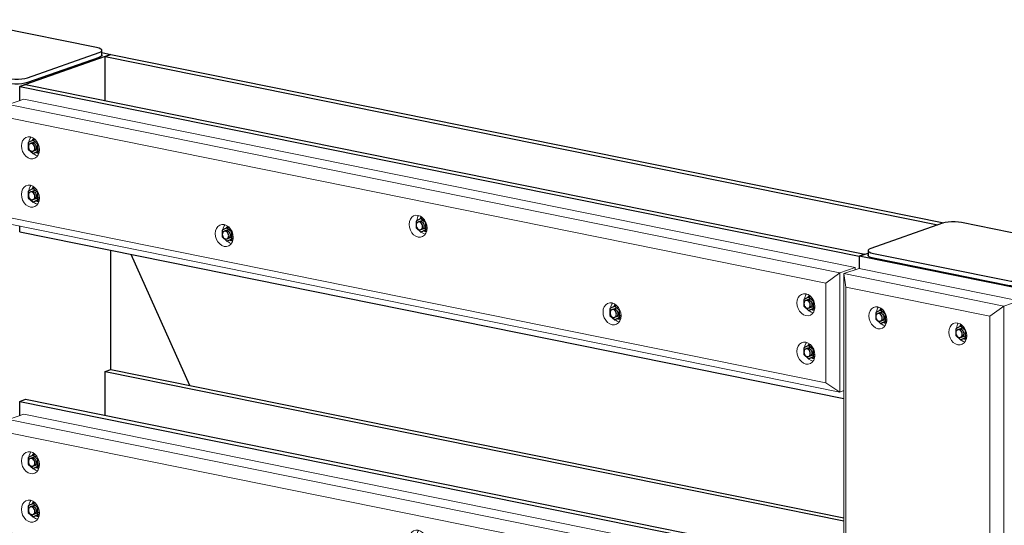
# Model space of a CAD drawing. Header units: millimetres. Extents: x -253989 to -201512, y -82117 to 103114.
# Tile 22 of 67: x -209576 to -207616, y -58989 to -57983. Entities that reach past the tile are written whole.
import ezdxf

# ---------------------------------------------------------------- set-up
doc = ezdxf.new("R2010")
doc.units = ezdxf.units.MM
for name, color, linetype, lineweight in [('N-CO-BC-BETONVORM-G', 50, 'Continuous', 25), ('N-CO-KC-KUNSTSTOFVORM-G', 7, 'Continuous', 13), ('N-CO-SC-STAALVORM-G', 10, 'Continuous', 25)]:
    doc.layers.add(name, color=color, linetype=linetype, lineweight=lineweight)

# ---------------------------------------------------------------- blocks, each defined once
blk = doc.blocks.new('GM_afdekklepje - GM_afdekklepje-3673590-_3D_ Copy 2 Copy 2 Copy 1')
at = {"layer": 'N-CO-SC-STAALVORM-G'}
for p, q in [((139220.8, -59401.9), (139077.9, -59451.8)), ((139526, -59454.6), (139258.6, -59400.5)), ((139072.4, -59456.1), (139072.4, -59465.8)), ((139536.7, -59469.9), (139536.7, -59460.3)), ((139083, -59461.8), (139350.5, -59515.9)), ((139350.5, -59525.6), (139083, -59471.5)), ((139388.3, -59514.5), (139531.2, -59464.6)), ((139531.2, -59474.3), (139388.3, -59524.2))]:
    blk.add_line(p, q, dxfattribs=at)
for points in [[(139258.6, -59400.5, 0), (139252.5, -59399.6, 0), (139245.7, -59399.1, 0), (139238.6, -59399.1, 0), (139231.8, -59399.6, 0), (139225.7, -59400.5, 0), (139220.8, -59401.9, 0)], [(139077.9, -59451.8, 0), (139074.4, -59453.4, 0), (139072.6, -59455.2, 0), (139072.6, -59457.1, 0), (139074.5, -59458.9, 0), (139078, -59460.5, 0), (139083, -59461.8, 0)], [(139531.2, -59464.6, 0), (139534.7, -59463, 0), (139536.5, -59461.2, 0), (139536.4, -59459.3, 0), (139534.6, -59457.5, 0), (139531, -59455.9, 0), (139526, -59454.6, 0)], [(139083, -59471.5, 0), (139078, -59470.2, 0), (139074.5, -59468.6, 0), (139072.6, -59466.7, 0), (139072.6, -59464.9, 0)], [(139536.5, -59469.1, 0), (139536.5, -59470.8, 0), (139534.7, -59472.6, 0), (139531.2, -59474.3, 0)], [(139350.5, -59515.9, 0), (139356.6, -59516.8, 0), (139363.4, -59517.3, 0), (139370.5, -59517.3, 0), (139377.3, -59516.8, 0), (139383.4, -59515.9, 0), (139388.3, -59514.5, 0)], [(139388.3, -59524.2, 0), (139383.4, -59525.5, 0), (139377.3, -59526.5, 0), (139370.5, -59527, 0), (139363.4, -59527, 0), (139356.6, -59526.5, 0), (139350.5, -59525.6, 0)]]:
    blk.add_polyline3d(points, dxfattribs=at)
blk = doc.blocks.new('GM_Hakorit_3820 - GM_Hakorit_3820-V92-_3D_ Copy 2 Copy 2 Copy 1')
at = {"layer": 'N-CO-KC-KUNSTSTOFVORM-G'}
for p, q in [((134040.2, -58477.8), (134009.9, -58488.3)), ((134358.6, -58542.1), (134040.2, -58477.8)), ((134009.9, -58488.3), (134328.3, -58552.7)), ((134009.9, -62170.9), (134009.9, -58488.3)), ((134013.7, -58515.1), (134009.9, -58488.3)), ((134013.7, -62159.1), (134013.7, -58515.1)), ((134300.3, -58573), (134013.7, -58515.1)), ((134328.3, -58552.7), (134300.3, -58573)), ((134328.3, -58552.7), (134358.6, -58542.1)), ((134328.3, -62235.3), (134328.3, -58552.7)), ((134300.3, -62217), (134300.3, -58573))]:
    blk.add_line(p, q, dxfattribs=at)
for points in [[(134077.4, -58597.8, 0), (134072.8, -58596.2, 0), (134068.5, -58593.1, 0), (134064.7, -58588.9, 0), (134061.9, -58583.8, 0), (134060.1, -58578.3, 0), (134059.5, -58572.5, 0), (134060.1, -58567, 0), (134061.9, -58562.2, 0), (134064.7, -58558.2, 0), (134068.5, -58555.5, 0), (134072.8, -58554.3, 0), (134077.4, -58554.4, 0)], [(134078.4, -58554.7, 0), (134077, -58556.9, 0), (134075.2, -58561.7, 0), (134074.7, -58564.9, 0)], [(134077.4, -58554.4, 0), (134082, -58556.1, 0), (134086.4, -58559.2, 0), (134090.1, -58563.4, 0), (134092.9, -58568.4, 0), (134094.7, -58574, 0), (134095.3, -58579.8, 0), (134094.7, -58585.3, 0), (134092.9, -58590.1, 0), (134090.1, -58594, 0), (134086.4, -58596.7, 0), (134082, -58598, 0), (134077.4, -58597.8, 0)], [(134083.6, -58587.8, 0), (134087.9, -58590.9, 0), (134091.4, -58592.3, 0)], [(134236.6, -58630, 0), (134232, -58628.3, 0), (134227.6, -58625.3, 0), (134223.9, -58621.1, 0), (134221.1, -58616, 0), (134219.3, -58610.4, 0), (134218.7, -58604.7, 0), (134219.3, -58599.2, 0), (134221.1, -58594.3, 0), (134223.9, -58590.4, 0), (134227.6, -58587.7, 0), (134232, -58586.4, 0), (134236.6, -58586.6, 0)], [(134237.6, -58586.9, 0), (134236.2, -58589.1, 0), (134234.4, -58593.9, 0), (134233.9, -58597, 0)], [(134236.6, -58586.6, 0), (134241.2, -58588.3, 0), (134245.5, -58591.3, 0), (134249.3, -58595.5, 0), (134252.1, -58600.6, 0), (134253.9, -58606.2, 0), (134254.5, -58611.9, 0), (134253.9, -58617.4, 0), (134252.1, -58622.3, 0), (134249.3, -58626.2, 0), (134245.5, -58628.9, 0), (134241.2, -58630.2, 0), (134236.6, -58630, 0)], [(134242.8, -58620, 0), (134247.1, -58623, 0), (134250.6, -58624.5, 0)]]:
    blk.add_polyline3d(points, dxfattribs=at)
blk = doc.blocks.new('GM_Hakorit_2240 - GM_Hakorit_2240-3691594-_3D_ Copy 2 Copy 2 Copy 1')
at = {"layer": 'N-CO-KC-KUNSTSTOFVORM-G'}
for p, q in [((132346.4, -58152), (132376.7, -58141.5)), ((132376.7, -58141.5), (134032.2, -58476.1)), ((132346.4, -58389.2), (132346.4, -58152)), ((134002, -58486.7), (132346.4, -58152)), ((132346.4, -58152), (132350.2, -58178.8)), ((133973.9, -58507), (132350.2, -58178.8)), ((132350.2, -58178.8), (132350.2, -58377.4)), ((132350.2, -58377.4), (132346.4, -58389.2)), ((133973.9, -58705.6), (132350.2, -58377.4)), ((134002, -58723.9), (132346.4, -58389.2)), ((134032.2, -58476.1), (134002, -58486.7)), ((134032.2, -58480.5), (134032.2, -58476.1)), ((133973.9, -58507), (134002, -58486.7)), ((134002, -58486.7), (134002, -58723.9)), ((133973.9, -58705.6), (133973.9, -58507)), ((134002, -58723.9), (133973.9, -58705.6)), ((134002, -58723.9), (134009.9, -58721.1))]:
    blk.add_line(p, q, dxfattribs=at)
for points in [[(132372.1, -58234.3, 0), (132372.7, -58228.8, 0), (132374.5, -58223.9, 0), (132377.4, -58220, 0), (132381.1, -58217.3, 0), (132385.4, -58216, 0), (132390, -58216.2, 0), (132394.7, -58217.9, 0), (132399, -58220.9, 0), (132402.7, -58225.1, 0), (132405.5, -58230.2, 0), (132407.3, -58235.8, 0), (132407.9, -58241.5, 0)], [(132391, -58216.5, 0), (132389.7, -58218.6, 0), (132387.9, -58223.5, 0), (132387.4, -58226.6, 0)], [(132407.9, -58241.5, 0), (132407.3, -58247, 0), (132405.5, -58251.9, 0), (132402.7, -58255.8, 0), (132399, -58258.5, 0), (132394.7, -58259.8, 0), (132390, -58259.6, 0), (132385.4, -58257.9, 0), (132381.1, -58254.9, 0), (132377.4, -58250.7, 0), (132374.5, -58245.6, 0), (132372.7, -58240, 0), (132372.1, -58234.3, 0)], [(132396.2, -58249.6, 0), (132400.5, -58252.6, 0), (132404.1, -58254, 0)], [(132372.1, -58330.7, 0), (132372.7, -58325.2, 0), (132374.5, -58320.3, 0), (132377.4, -58316.4, 0), (132381.1, -58313.7, 0), (132385.4, -58312.4, 0), (132390, -58312.6, 0), (132394.7, -58314.3, 0), (132399, -58317.3, 0), (132402.7, -58321.5, 0), (132405.5, -58326.6, 0), (132407.3, -58332.2, 0), (132407.9, -58337.9, 0)], [(132391, -58312.9, 0), (132389.7, -58315, 0), (132387.9, -58319.9, 0), (132387.4, -58323, 0)], [(132407.9, -58337.9, 0), (132407.3, -58343.4, 0), (132405.5, -58348.3, 0), (132402.7, -58352.2, 0), (132399, -58354.9, 0), (132394.7, -58356.2, 0), (132390, -58356, 0), (132385.4, -58354.3, 0), (132381.1, -58351.3, 0), (132377.4, -58347.1, 0), (132374.5, -58342, 0), (132372.7, -58336.4, 0), (132372.1, -58330.7, 0)], [(132396.2, -58346, 0), (132400.5, -58349, 0), (132404.1, -58350.4, 0)], [(133144.2, -58390.4, 0), (133144.8, -58384.9, 0), (133146.6, -58380, 0), (133149.4, -58376.1, 0), (133153.1, -58373.4, 0), (133157.5, -58372.1, 0), (133162.1, -58372.3, 0), (133166.7, -58374, 0), (133171, -58377, 0), (133174.8, -58381.2, 0), (133177.6, -58386.3, 0), (133179.4, -58391.9, 0), (133180, -58397.6, 0)], [(133163.1, -58372.6, 0), (133161.7, -58374.7, 0), (133159.9, -58379.6, 0), (133159.4, -58382.7, 0)], [(132758.2, -58408.7, 0), (132758.8, -58403.2, 0), (132760.6, -58398.4, 0), (132763.4, -58394.4, 0), (132767.1, -58391.8, 0), (132771.4, -58390.5, 0), (132776.1, -58390.7, 0), (132780.7, -58392.3, 0), (132785, -58395.4, 0), (132788.7, -58399.6, 0), (132791.6, -58404.6, 0), (132793.4, -58410.2, 0), (132794, -58416, 0)], [(132777, -58390.9, 0), (132775.7, -58393.1, 0), (132773.9, -58397.9, 0), (132773.4, -58401, 0)], [(133180, -58397.6, 0), (133179.4, -58403.1, 0), (133177.6, -58408, 0), (133174.8, -58411.9, 0), (133171, -58414.6, 0), (133166.7, -58415.9, 0), (133162.1, -58415.7, 0), (133157.5, -58414, 0), (133153.1, -58411, 0), (133149.4, -58406.8, 0), (133146.6, -58401.7, 0), (133144.8, -58396.1, 0), (133144.2, -58390.4, 0)], [(132794, -58416, 0), (132793.4, -58421.5, 0), (132791.6, -58426.3, 0), (132788.7, -58430.2, 0), (132785, -58432.9, 0), (132780.7, -58434.2, 0), (132776.1, -58434, 0), (132771.4, -58432.4, 0), (132767.1, -58429.3, 0), (132763.4, -58425.1, 0), (132760.6, -58420.1, 0), (132758.8, -58414.5, 0), (132758.2, -58408.7, 0)], [(133168.3, -58405.7, 0), (133172.6, -58408.7, 0), (133176.1, -58410.1, 0)], [(132782.2, -58424, 0), (132786.6, -58427.1, 0), (132790.1, -58428.5, 0)], [(133916.2, -58546.4, 0), (133916.8, -58541, 0), (133918.6, -58536.1, 0), (133921.5, -58532.2, 0), (133925.2, -58529.5, 0), (133929.5, -58528.2, 0), (133934.1, -58528.4, 0), (133938.8, -58530.1, 0), (133943.1, -58533.1, 0), (133946.8, -58537.3, 0), (133949.7, -58542.4, 0), (133951.4, -58548, 0), (133952.1, -58553.7, 0)], [(133935.1, -58528.6, 0), (133933.8, -58530.8, 0), (133932, -58535.7, 0), (133931.5, -58538.8, 0)], [(133530.2, -58564.8, 0), (133530.8, -58559.3, 0), (133532.6, -58554.4, 0), (133535.5, -58550.5, 0), (133539.2, -58547.8, 0), (133543.5, -58546.5, 0), (133548.1, -58546.7, 0), (133552.8, -58548.4, 0), (133557.1, -58551.5, 0), (133560.8, -58555.7, 0), (133563.6, -58560.7, 0), (133565.4, -58566.3, 0), (133566, -58572, 0)], [(133549.1, -58547, 0), (133547.7, -58549.2, 0), (133546, -58554, 0), (133545.5, -58557.1, 0)], [(133952.1, -58553.7, 0), (133951.4, -58559.2, 0), (133949.7, -58564, 0), (133946.8, -58568, 0), (133943.1, -58570.7, 0), (133938.8, -58572, 0), (133934.1, -58571.8, 0), (133929.5, -58570.1, 0), (133925.2, -58567, 0), (133921.5, -58562.8, 0), (133918.6, -58557.8, 0), (133916.8, -58552.2, 0), (133916.2, -58546.4, 0)], [(133566, -58572, 0), (133565.4, -58577.5, 0), (133563.6, -58582.4, 0), (133560.8, -58586.3, 0), (133557.1, -58589, 0), (133552.8, -58590.3, 0), (133548.1, -58590.1, 0), (133543.5, -58588.4, 0), (133539.2, -58585.4, 0), (133535.5, -58581.2, 0), (133532.6, -58576.1, 0), (133530.8, -58570.5, 0), (133530.2, -58564.8, 0)], [(133940.3, -58561.7, 0), (133940.3, -58561.8, 0), (133944.6, -58564.8, 0), (133948.2, -58566.2, 0)], [(133554.3, -58580.1, 0), (133558.6, -58583.2, 0), (133562.1, -58584.6, 0)], [(133916.2, -58642.9, 0), (133916.8, -58637.4, 0), (133918.6, -58632.5, 0), (133921.5, -58628.6, 0), (133925.2, -58625.9, 0), (133929.5, -58624.6, 0), (133934.1, -58624.8, 0), (133938.8, -58626.5, 0), (133943.1, -58629.5, 0), (133946.8, -58633.7, 0), (133949.7, -58638.8, 0), (133951.4, -58644.4, 0), (133952.1, -58650.1, 0)], [(133935.1, -58625, 0), (133933.8, -58627.2, 0), (133932, -58632.1, 0), (133931.5, -58635.2, 0)], [(133952.1, -58650.1, 0), (133951.4, -58655.6, 0), (133949.7, -58660.5, 0), (133946.8, -58664.4, 0), (133943.1, -58667.1, 0), (133938.8, -58668.4, 0), (133934.1, -58668.2, 0), (133929.5, -58666.5, 0), (133925.2, -58663.4, 0), (133921.5, -58659.2, 0), (133918.6, -58654.2, 0), (133916.8, -58648.6, 0), (133916.2, -58642.9, 0)], [(133940.3, -58658.2, 0), (133944.6, -58661.2, 0), (133948.2, -58662.6, 0)]]:
    blk.add_polyline3d(points, dxfattribs=at)
blk = doc.blocks.new('GM_Hakorit_2240 - GM_Hakorit_2240-V97-_3D_ Copy 2 Copy 2 Copy 1')
at = {"layer": 'N-CO-KC-KUNSTSTOFVORM-G'}
for p, q in [((132346.4, -58778.6), (132376.7, -58768.1)), ((132376.7, -58768.1), (134009.9, -59098.3)), ((132346.4, -59015.8), (132346.4, -58778.6)), ((134002, -59113.3), (132346.4, -58778.6)), ((132346.4, -58778.6), (132350.2, -58805.4)), ((133973.9, -59133.6), (132350.2, -58805.4)), ((132350.2, -58805.4), (132350.2, -59004)), ((132350.2, -59004), (132346.4, -59015.8)), ((133973.9, -59332.2), (132350.2, -59004)), ((134002, -59350.5), (132346.4, -59015.8)), ((133973.9, -59133.6), (134002, -59113.3)), ((134009.9, -59110.6), (134002, -59113.3)), ((134002, -59113.3), (134002, -59350.5)), ((133973.9, -59332.2), (133973.9, -59133.6)), ((134002, -59350.5), (133973.9, -59332.2)), ((134002, -59350.5), (134009.9, -59347.7))]:
    blk.add_line(p, q, dxfattribs=at)
for points in [[(132372.1, -58860.9, 0), (132372.7, -58855.4, 0), (132374.5, -58850.5, 0), (132377.4, -58846.6, 0), (132381.1, -58843.9, 0), (132385.4, -58842.6, 0), (132390, -58842.8, 0), (132394.7, -58844.5, 0), (132399, -58847.5, 0), (132402.7, -58851.7, 0), (132405.5, -58856.8, 0), (132407.3, -58862.4, 0), (132407.9, -58868.1, 0)], [(132391, -58843.1, 0), (132389.7, -58845.2, 0), (132387.9, -58850.1, 0), (132387.4, -58853.2, 0)], [(132407.9, -58868.1, 0), (132407.3, -58873.6, 0), (132405.5, -58878.5, 0), (132402.7, -58882.4, 0), (132399, -58885.1, 0), (132394.7, -58886.4, 0), (132390, -58886.2, 0), (132385.4, -58884.5, 0), (132381.1, -58881.5, 0), (132377.4, -58877.3, 0), (132374.5, -58872.2, 0), (132372.7, -58866.6, 0), (132372.1, -58860.9, 0)], [(132396.2, -58876.2, 0), (132400.5, -58879.2, 0), (132404.1, -58880.7, 0)], [(132372.1, -58957.3, 0), (132372.7, -58951.8, 0), (132374.5, -58946.9, 0), (132377.4, -58943, 0), (132381.1, -58940.3, 0), (132385.4, -58939, 0), (132390, -58939.2, 0), (132394.7, -58940.9, 0), (132399, -58943.9, 0), (132402.7, -58948.1, 0), (132405.5, -58953.2, 0), (132407.3, -58958.8, 0), (132407.9, -58964.5, 0)], [(132391, -58939.5, 0), (132389.7, -58941.7, 0), (132387.9, -58946.5, 0), (132387.4, -58949.6, 0)], [(132407.9, -58964.5, 0), (132407.3, -58970, 0), (132405.5, -58974.9, 0), (132402.7, -58978.8, 0), (132399, -58981.5, 0), (132394.7, -58982.8, 0), (132390, -58982.6, 0), (132385.4, -58980.9, 0), (132381.1, -58977.9, 0), (132377.4, -58973.7, 0), (132374.5, -58968.6, 0), (132372.7, -58963, 0), (132372.1, -58957.3, 0)], [(132396.2, -58972.6, 0), (132400.5, -58975.6, 0), (132404.1, -58977.1, 0)], [(133144.2, -59017, 0), (133144.8, -59011.5, 0), (133146.6, -59006.6, 0), (133149.4, -59002.7, 0), (133153.1, -59000, 0), (133157.5, -58998.7, 0), (133162.1, -58998.9, 0), (133166.7, -59000.6, 0), (133171, -59003.6, 0), (133174.8, -59007.8, 0), (133177.6, -59012.9, 0), (133179.4, -59018.5, 0), (133180, -59024.2, 0)], [(133163.1, -58999.2, 0), (133161.7, -59001.3, 0), (133159.9, -59006.2, 0), (133159.4, -59009.3, 0)], [(132758.2, -59035.3, 0), (132758.8, -59029.9, 0), (132760.6, -59025, 0), (132763.4, -59021.1, 0), (132767.1, -59018.4, 0), (132771.4, -59017.1, 0), (132776.1, -59017.3, 0), (132780.7, -59018.9, 0), (132785, -59022, 0), (132788.7, -59026.2, 0), (132791.6, -59031.3, 0), (132793.4, -59036.8, 0), (132794, -59042.6, 0)], [(132777, -59017.5, 0), (132775.7, -59019.7, 0), (132773.9, -59024.6, 0), (132773.4, -59027.7, 0)], [(133180, -59024.2, 0), (133179.4, -59029.7, 0), (133177.6, -59034.6, 0), (133174.8, -59038.5, 0), (133171, -59041.2, 0), (133166.7, -59042.5, 0), (133162.1, -59042.3, 0), (133157.5, -59040.6, 0), (133153.1, -59037.6, 0), (133149.4, -59033.4, 0), (133146.6, -59028.3, 0), (133144.8, -59022.7, 0), (133144.2, -59017, 0)], [(132794, -59042.6, 0), (132793.4, -59048.1, 0), (132791.6, -59052.9, 0), (132788.7, -59056.9, 0), (132785, -59059.6, 0), (132780.7, -59060.9, 0), (132776.1, -59060.7, 0), (132771.4, -59059, 0), (132767.1, -59055.9, 0), (132763.4, -59051.7, 0), (132760.6, -59046.7, 0), (132758.8, -59041.1, 0), (132758.2, -59035.3, 0)], [(133168.3, -59032.3, 0), (133172.6, -59035.3, 0), (133176.1, -59036.7, 0)], [(132782.2, -59050.6, 0), (132786.6, -59053.7, 0), (132790.1, -59055.1, 0)], [(133916.2, -59173.1, 0), (133916.8, -59167.6, 0), (133918.6, -59162.7, 0), (133921.5, -59158.8, 0), (133925.2, -59156.1, 0), (133929.5, -59154.8, 0), (133934.1, -59155, 0), (133938.8, -59156.7, 0), (133943.1, -59159.7, 0), (133946.8, -59163.9, 0), (133949.7, -59169, 0), (133951.4, -59174.6, 0), (133952.1, -59180.3, 0)], [(133935.1, -59155.3, 0), (133933.8, -59157.4, 0), (133932, -59162.3, 0), (133931.5, -59165.4, 0)], [(133530.2, -59191.4, 0), (133530.8, -59185.9, 0), (133532.6, -59181.1, 0), (133535.5, -59177.1, 0), (133539.2, -59174.5, 0), (133543.5, -59173.2, 0), (133548.1, -59173.4, 0), (133552.8, -59175, 0), (133557.1, -59178.1, 0), (133560.8, -59182.3, 0), (133563.6, -59187.3, 0), (133565.4, -59192.9, 0), (133566, -59198.7, 0)], [(133549.1, -59173.6, 0), (133547.7, -59175.8, 0), (133546, -59180.6, 0), (133545.5, -59183.7, 0)], [(133952.1, -59180.3, 0), (133951.4, -59185.8, 0), (133949.7, -59190.7, 0), (133946.8, -59194.6, 0), (133943.1, -59197.3, 0), (133938.8, -59198.6, 0), (133934.1, -59198.4, 0), (133929.5, -59196.7, 0), (133925.2, -59193.7, 0), (133921.5, -59189.5, 0), (133918.6, -59184.4, 0), (133916.8, -59178.8, 0), (133916.2, -59173.1, 0)], [(133566, -59198.7, 0), (133565.4, -59204.2, 0), (133563.6, -59209, 0), (133560.8, -59212.9, 0), (133557.1, -59215.6, 0), (133552.8, -59216.9, 0), (133548.1, -59216.7, 0), (133543.5, -59215.1, 0), (133539.2, -59212, 0), (133535.5, -59207.8, 0), (133532.6, -59202.8, 0), (133530.8, -59197.2, 0), (133530.2, -59191.4, 0)], [(133940.3, -59188.4, 0), (133944.6, -59191.4, 0), (133948.2, -59192.8, 0)], [(133554.3, -59206.7, 0), (133558.6, -59209.8, 0), (133562.1, -59211.2, 0)], [(133916.2, -59269.5, 0), (133916.8, -59264, 0), (133918.6, -59259.1, 0), (133921.5, -59255.2, 0), (133925.2, -59252.5, 0), (133929.5, -59251.2, 0), (133934.1, -59251.4, 0), (133938.8, -59253.1, 0), (133943.1, -59256.1, 0), (133946.8, -59260.3, 0), (133949.7, -59265.4, 0), (133951.4, -59271, 0), (133952.1, -59276.7, 0)], [(133935.1, -59251.7, 0), (133933.8, -59253.8, 0), (133932, -59258.7, 0), (133931.5, -59261.8, 0)], [(133946.8, -59291, 0), (133943.1, -59293.7, 0), (133938.8, -59295, 0), (133934.1, -59294.8, 0), (133929.5, -59293.1, 0), (133925.2, -59290.1, 0), (133921.5, -59285.9, 0), (133918.6, -59280.8, 0), (133916.8, -59275.2, 0), (133916.2, -59269.5, 0)], [(133952.1, -59276.7, 0), (133951.4, -59282.2, 0), (133949.7, -59287.1, 0), (133946.8, -59291, 0)], [(133940.3, -59284.8, 0), (133944.6, -59287.8, 0), (133948.2, -59289.2, 0)]]:
    blk.add_polyline3d(points, dxfattribs=at)
blk = doc.blocks.new('GM_Bouten_Moeren_Zeskant - M16-3610774-_3D_ Copy 2 Copy 2 Copy 1')
at = {"layer": 'N-CO-SC-STAALVORM-G'}
for p, q in [((131949.8, -58132.6), (131940.2, -58137.4)), ((131940.2, -58137.4), (131940.2, -58150.7)), ((131957, -58135), (131944.1, -58139.5)), ((131949.8, -58132.6), (131953.7, -58131.2)), ((131959.3, -58141.2), (131949.8, -58132.6)), ((131960.1, -58140.9), (131959.3, -58141.2)), ((131959.3, -58154.6), (131959.3, -58141.2)), ((131940.2, -58150.7), (131949.8, -58159.3)), ((131949.4, -58154.6), (131962.1, -58150.1)), ((131949.8, -58159.3), (131959.3, -58154.6)), ((131957.6, -58156.6), (131949.8, -58159.3)), ((131961.9, -58154.5), (131957.6, -58156.6)), ((131962, -58153.6), (131959.3, -58154.6))]:
    blk.add_line(p, q, dxfattribs=at)
for points in [[(131953.1, -58148.3, 0), (131952.9, -58146.3, 0), (131952.3, -58144.3, 0), (131951.2, -58142.5, 0), (131949.9, -58141, 0), (131948.4, -58139.9, 0), (131946.7, -58139.3, 0), (131945.1, -58139.2, 0), (131943.6, -58139.7, 0), (131942.2, -58140.7, 0), (131941.2, -58142.1, 0), (131940.6, -58143.8, 0), (131940.4, -58145.7, 0)], [(131940.4, -58145.7, 0), (131940.6, -58147.8, 0), (131941.2, -58149.8, 0), (131942.2, -58151.6, 0), (131943.6, -58153.1, 0), (131945.1, -58154.1, 0), (131946.7, -58154.7, 0), (131948.4, -58154.8, 0), (131949.9, -58154.3, 0), (131951.2, -58153.4, 0), (131952.3, -58152, 0), (131952.9, -58150.3, 0), (131953.1, -58148.3, 0)], [(131946.6, -58138.6, 0), (131948.1, -58138.2, 0), (131949.8, -58138.3, 0), (131951.4, -58138.8, 0), (131953, -58139.9, 0), (131954.3, -58141.4, 0), (131955.3, -58143.2, 0), (131955.9, -58145.2, 0), (131956.1, -58147.3, 0)], [(131951.5, -58129.6, 0), (131949.2, -58131.3, 0), (131947.4, -58133.8, 0)], [(131956.1, -58147.3, 0), (131955.9, -58149.2, 0), (131955.3, -58150.9, 0), (131954.3, -58152.3, 0), (131953, -58153.3, 0), (131952.4, -58153.5, 0)], [(131956.1, -58157.2, 0), (131957.6, -58157.7, 0), (131960.7, -58157.8, 0), (131961.3, -58157.7, 0)]]:
    blk.add_polyline3d(points, dxfattribs=at)
blk = doc.blocks.new('GM_Bouten_Moeren_Zeskant - M16-V108-_3D_ Copy 2 Copy 2 Copy 1')
at = {"layer": 'N-CO-SC-STAALVORM-G'}
for p, q in [((132781.5, -58397.2), (132772, -58401.9)), ((132772, -58401.9), (132772, -58415.3)), ((132788.7, -58399.5), (132775.8, -58404)), ((132781.5, -58397.2), (132785, -58396)), ((132791.1, -58405.8), (132781.5, -58397.2)), ((132772, -58415.3), (132781.5, -58423.9)), ((132781.1, -58419.1), (132793.8, -58414.7)), ((132781.5, -58423.9), (132791.1, -58419.1)), ((132789.4, -58421.1), (132781.5, -58423.9)), ((132793.6, -58419), (132789.4, -58421.1)), ((132791.8, -58405.5), (132791.1, -58405.8)), ((132791.1, -58419.1), (132791.1, -58405.8)), ((132793.7, -58418.2), (132791.1, -58419.1))]:
    blk.add_line(p, q, dxfattribs=at)
for points in [[(132783.3, -58394.1, 0), (132780.9, -58395.8, 0), (132779.1, -58398.3, 0)], [(132784.9, -58412.9, 0), (132784.6, -58410.8, 0), (132784, -58408.8, 0), (132783, -58407, 0), (132781.7, -58405.5, 0), (132780.1, -58404.5, 0), (132778.5, -58403.9, 0), (132776.8, -58403.8, 0), (132775.3, -58404.3, 0), (132774, -58405.2, 0), (132773, -58406.6, 0), (132772.3, -58408.3, 0), (132772.1, -58410.3, 0)], [(132772.1, -58410.3, 0), (132772.3, -58412.3, 0), (132773, -58414.3, 0), (132774, -58416.1, 0), (132775.3, -58417.6, 0), (132776.8, -58418.7, 0), (132778.5, -58419.3, 0), (132780.1, -58419.4, 0), (132781.7, -58418.9, 0), (132783, -58417.9, 0), (132784, -58416.5, 0), (132784.6, -58414.8, 0), (132784.9, -58412.9, 0)], [(132778.3, -58403.2, 0), (132779.9, -58402.7, 0), (132781.5, -58402.8, 0), (132783.2, -58403.4, 0), (132784.7, -58404.5, 0), (132786, -58406, 0), (132787, -58407.8, 0), (132787.7, -58409.8, 0), (132787.9, -58411.8, 0)], [(132787.9, -58411.8, 0), (132787.7, -58413.8, 0), (132787, -58415.5, 0), (132786, -58416.9, 0), (132784.7, -58417.8, 0), (132784.2, -58418.1, 0)], [(132787.8, -58421.8, 0), (132789.4, -58422.2, 0), (132792.5, -58422.4, 0), (132793.1, -58422.3, 0)]]:
    blk.add_polyline3d(points, dxfattribs=at)
blk = doc.blocks.new('GM_Bouten_Moeren_Zeskant - M16-V109-_3D_ Copy 2 Copy 2 Copy 1')
at = {"layer": 'N-CO-SC-STAALVORM-G'}
for p, q in [((133553.6, -58553.2), (133544, -58558)), ((133544, -58558), (133544, -58571.4)), ((133560.8, -58555.6), (133547.9, -58560.1)), ((133553.6, -58553.2), (133557.5, -58551.9)), ((133563.1, -58561.9), (133553.6, -58553.2)), ((133544, -58571.4), (133553.6, -58580)), ((133553.2, -58575.2), (133565.9, -58570.8)), ((133553.6, -58580), (133563.1, -58575.2)), ((133561.4, -58577.2), (133553.6, -58580)), ((133565.7, -58575.1), (133561.4, -58577.2)), ((133563.6, -58561.7), (133563.1, -58561.9)), ((133563.1, -58575.2), (133563.1, -58561.9)), ((133565.8, -58574.3), (133563.1, -58575.2))]:
    blk.add_line(p, q, dxfattribs=at)
for points in [[(133550.4, -58559.3, 0), (133551.9, -58558.8, 0), (133553.6, -58558.9, 0), (133555.2, -58559.5, 0), (133556.7, -58560.6, 0), (133558.1, -58562.1, 0), (133559.1, -58563.9, 0), (133559.7, -58565.9, 0), (133559.9, -58567.9, 0)], [(133555.3, -58550.2, 0), (133553, -58551.9, 0), (133551.2, -58554.4, 0)], [(133556.9, -58568.9, 0), (133556.7, -58566.9, 0), (133556.1, -58564.9, 0), (133555, -58563.1, 0), (133553.7, -58561.6, 0), (133552.2, -58560.5, 0), (133550.5, -58559.9, 0), (133548.9, -58559.9, 0), (133547.4, -58560.3, 0), (133546, -58561.3, 0), (133545, -58562.7, 0), (133544.4, -58564.4, 0), (133544.2, -58566.4, 0)], [(133544.2, -58566.4, 0), (133544.4, -58568.4, 0), (133545, -58570.4, 0), (133546, -58572.2, 0), (133547.4, -58573.7, 0), (133548.9, -58574.8, 0), (133550.5, -58575.4, 0), (133552.2, -58575.4, 0), (133553.7, -58575, 0), (133555, -58574, 0), (133556.1, -58572.6, 0), (133556.7, -58570.9, 0), (133556.9, -58568.9, 0)], [(133559.9, -58567.9, 0), (133559.7, -58569.8, 0), (133559.1, -58571.6, 0), (133558.1, -58573, 0), (133556.7, -58573.9, 0), (133556.2, -58574.2, 0)], [(133559.9, -58577.9, 0), (133561.4, -58578.3, 0), (133564.5, -58578.4, 0), (133565.1, -58578.3, 0)]]:
    blk.add_polyline3d(points, dxfattribs=at)
blk = doc.blocks.new('GM_Bouten_Moeren_Zeskant - M16-V110-_3D_ Copy 2 Copy 2 Copy 1')
at = {"layer": 'N-CO-SC-STAALVORM-G'}
for p, q in [((134082.9, -58561), (134073.3, -58565.7)), ((134073.3, -58565.7), (134073.3, -58579.1)), ((134090.1, -58563.3), (134077.2, -58567.8)), ((134082.5, -58582.9), (134095.2, -58578.5)), ((134082.9, -58561), (134086.7, -58559.6)), ((134092.4, -58569.6), (134082.9, -58561)), ((134093.2, -58569.3), (134092.4, -58569.6)), ((134092.4, -58582.9), (134092.4, -58569.6)), ((134073.3, -58579.1), (134082.9, -58587.7)), ((134082.9, -58587.7), (134092.4, -58582.9)), ((134090.7, -58584.9), (134082.9, -58587.7)), ((134095, -58582.8), (134090.7, -58584.9)), ((134095.1, -58582), (134092.4, -58582.9))]:
    blk.add_line(p, q, dxfattribs=at)
for points in [[(134084.6, -58557.9, 0), (134082.3, -58559.6, 0), (134080.4, -58562.2, 0)], [(134086.2, -58576.7, 0), (134086, -58574.6, 0), (134085.3, -58572.6, 0), (134084.3, -58570.8, 0), (134083, -58569.3, 0), (134081.5, -58568.3, 0), (134079.8, -58567.7, 0), (134078.2, -58567.6, 0), (134076.6, -58568, 0), (134075.3, -58569, 0), (134074.3, -58570.4, 0), (134073.7, -58572.1, 0), (134073.5, -58574.1, 0)], [(134073.5, -58574.1, 0), (134073.7, -58576.1, 0), (134074.3, -58578.1, 0), (134075.3, -58579.9, 0), (134076.6, -58581.4, 0), (134078.2, -58582.5, 0), (134079.8, -58583.1, 0), (134081.5, -58583.2, 0), (134083, -58582.7, 0), (134084.3, -58581.7, 0), (134085.3, -58580.3, 0), (134086, -58578.6, 0), (134086.2, -58576.7, 0)], [(134079.7, -58567, 0), (134081.2, -58566.5, 0), (134082.9, -58566.6, 0), (134084.5, -58567.2, 0), (134086, -58568.3, 0), (134087.4, -58569.8, 0), (134088.4, -58571.6, 0), (134089, -58573.6, 0), (134089.2, -58575.6, 0)], [(134089.2, -58575.6, 0), (134089, -58577.6, 0), (134088.4, -58579.3, 0), (134087.4, -58580.7, 0), (134086, -58581.6, 0), (134085.5, -58581.9, 0)], [(134089.2, -58585.6, 0), (134090.7, -58586, 0), (134093.8, -58586.2, 0), (134094.3, -58586.1, 0)]]:
    blk.add_polyline3d(points, dxfattribs=at)

msp = doc.modelspace()

# ---------------------------------------------------------------- linework, layer by layer
at = {"layer": 'N-CO-SC-STAALVORM-G'}
for p, q in [((-209412.7, -58048.6), (-209394.6, -58052.3)), ((-209394.6, -58052.3), (-209576.3, -58115.7)), ((-209406.2, -58056.3), (-209394.6, -58052.3)), ((-209406.2, -58143.8), (-209406.2, -58056.3)), ((-209406.2, -58056.3), (-207748.2, -58391.5)), ((-209394.6, -58052.3), (-207736.4, -58387.5)), ((-209576.3, -58115.7), (-209564.8, -58111.7)), ((-209576.3, -58144.2), (-209576.3, -58115.7)), ((-209576.3, -58115.7), (-207904.8, -58453.7)), ((-209564.8, -58111.7), (-207893.3, -58449.6)), ((-209576.3, -58405), (-209576.3, -58393.7)), ((-209576.3, -58405), (-207935.1, -58736.7)), ((-209394.6, -58678.9), (-209394.6, -58441.7)), ((-209237.5, -58710.7), (-209354, -58449.9)), ((-207904.8, -58453.7), (-207886.7, -58447.3)), ((-207893.3, -58449.6), (-207904.8, -58453.7)), ((-207904.8, -58453.7), (-207904.8, -58477.8)), ((-207586.4, -58518), (-207904.8, -58453.7)), ((-207904.8, -58453.7), (-207904.8, -58477.8)), ((-209406.2, -58682.9), (-209394.6, -58678.9)), ((-209406.2, -58770.4), (-209406.2, -58682.9)), ((-209406.2, -58682.9), (-207935.1, -58980.3)), ((-209394.6, -58678.9), (-207935.1, -58974)), ((-209576.3, -58742.4), (-209564.8, -58738.3)), ((-209576.3, -58770.9), (-209576.3, -58742.4)), ((-209576.3, -58742.4), (-207935.1, -59074.2)), ((-209564.8, -58738.3), (-207935.1, -59067.8))]:
    msp.add_line(p, q, dxfattribs=at)

# ---------------------------------------------------------------- block references
at = {"layer": 'N-CO-BC-BETONVORM-G'}
for name, p in [('GM_afdekklepje - GM_afdekklepje-3673590-_3D_ Copy 2 Copy 2 Copy 1', (-348949.2, 1416)), ('GM_Hakorit_2240 - GM_Hakorit_2240-3691594-_3D_ Copy 2 Copy 2 Copy 1', (-341945, 0)), ('GM_Bouten_Moeren_Zeskant - M16-3610774-_3D_ Copy 2 Copy 2 Copy 1', (-341499.3, -90.1)), ('GM_Bouten_Moeren_Zeskant - M16-3610774-_3D_ Copy 2 Copy 2 Copy 1', (-341499.3, -186.5)), ('GM_Bouten_Moeren_Zeskant - M16-3610774-_3D_ Copy 2 Copy 2 Copy 1', (-340727.2, -246.2)), ('GM_Bouten_Moeren_Zeskant - M16-V108-_3D_ Copy 2 Copy 2 Copy 1', (-341945, 0)), ('GM_afdekklepje - GM_afdekklepje-3673590-_3D_ Copy 2 Copy 2 Copy 1', (-346959.4, 1013.7)), ('GM_Hakorit_3820 - GM_Hakorit_3820-V92-_3D_ Copy 2 Copy 2 Copy 1', (-341945, 0)), ('GM_Bouten_Moeren_Zeskant - M16-3610774-_3D_ Copy 2 Copy 2 Copy 1', (-339955.2, -402.3)), ('GM_Bouten_Moeren_Zeskant - M16-V109-_3D_ Copy 2 Copy 2 Copy 1', (-341945, 0)), ('GM_Bouten_Moeren_Zeskant - M16-V110-_3D_ Copy 2 Copy 2 Copy 1', (-341945, 0)), ('GM_Bouten_Moeren_Zeskant - M16-3610774-_3D_ Copy 2 Copy 2 Copy 1', (-339652.7, -460.5)), ('GM_Bouten_Moeren_Zeskant - M16-3610774-_3D_ Copy 2 Copy 2 Copy 1', (-339955.2, -498.7)), ('GM_Hakorit_2240 - GM_Hakorit_2240-V97-_3D_ Copy 2 Copy 2 Copy 1', (-341945, 0)), ('GM_Bouten_Moeren_Zeskant - M16-3610774-_3D_ Copy 2 Copy 2 Copy 1', (-341499.3, -716.7)), ('GM_Bouten_Moeren_Zeskant - M16-3610774-_3D_ Copy 2 Copy 2 Copy 1', (-341499.3, -813.1))]:
    msp.add_blockref(name, p, dxfattribs=at)

doc.saveas('drawing.dxf')
